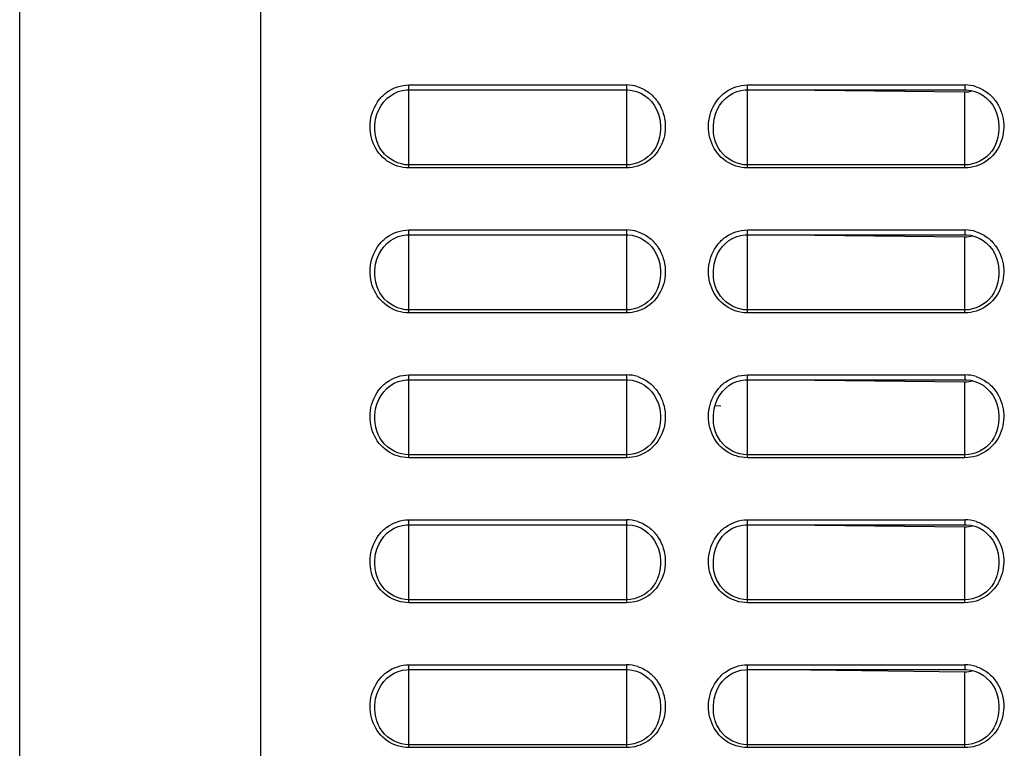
# Model space of a CAD drawing. Header units: millimetres. Extents: x 0 to 1400, y 0 to 1300.
# Tile 60 of 78: x 771 to 832, y 434 to 479. Entities that reach past the tile are written whole.
import ezdxf

# ---------------------------------------------------------------- set-up
doc = ezdxf.new("R2010")
doc.units = ezdxf.units.MM
doc.header["$LTSCALE"] = 84.740741
doc.layers.add('00_COMPONENTS', color=7, linetype='CONTINUOUS')

msp = doc.modelspace()

# ---------------------------------------------------------------- linework, layer by layer
at = {"layer": '00_COMPONENTS', "color": 7, "linetype": 'CONTINUOUS'}
for p, q in [((786.127, 361.363), (786.127, 731.355)), ((771.167, 362.147), (771.167, 729.079)), ((794.17, 474.596), (794.405, 474.737)), ((794.405, 474.737), (794.655, 474.845)), ((794.655, 474.845), (794.913, 474.917)), ((794.913, 474.917), (795.177, 474.954)), ((795.177, 474.954), (795.317, 474.959)), ((795.317, 474.959), (808.817, 474.959)), ((808.817, 474.959), (808.905, 474.957)), ((808.905, 474.957), (809.176, 474.926)), ((809.176, 474.926), (809.442, 474.858)), ((809.442, 474.858), (809.699, 474.753)), ((809.699, 474.753), (809.94, 474.612)), ((815.17, 474.596), (815.405, 474.737)), ((815.405, 474.737), (815.655, 474.845)), ((815.655, 474.845), (815.913, 474.917)), ((815.913, 474.917), (816.177, 474.954)), ((816.177, 474.954), (816.317, 474.959)), ((816.317, 474.959), (829.817, 474.959)), ((818.637, 474.959), (829.817, 474.828)), ((829.817, 474.959), (829.905, 474.957)), ((829.905, 474.957), (830.176, 474.926)), ((830.176, 474.926), (830.442, 474.858)), ((830.442, 474.858), (830.699, 474.753)), ((830.699, 474.753), (830.94, 474.612)), ((793.586, 473.984), (793.757, 474.217)), ((793.757, 474.217), (793.953, 474.422)), ((793.953, 474.422), (794.17, 474.596)), ((809.94, 474.612), (810.164, 474.438)), ((810.164, 474.438), (810.365, 474.232)), ((810.365, 474.232), (810.54, 473.998)), ((814.586, 473.984), (814.757, 474.217)), ((814.757, 474.217), (814.953, 474.422)), ((814.953, 474.422), (815.17, 474.596)), ((830.94, 474.612), (831.164, 474.438)), ((831.164, 474.438), (831.365, 474.232)), ((831.365, 474.232), (831.54, 473.998)), ((793.332, 473.443), (793.443, 473.725)), ((793.443, 473.725), (793.586, 473.984)), ((810.54, 473.998), (810.686, 473.736)), ((810.686, 473.736), (810.801, 473.452)), ((814.332, 473.443), (814.443, 473.725)), ((814.443, 473.725), (814.586, 473.984)), ((831.54, 473.998), (831.686, 473.736)), ((831.686, 473.736), (831.801, 473.452)), ((793.228, 472.976), (793.254, 473.144)), ((793.254, 473.144), (793.332, 473.443)), ((810.801, 473.452), (810.88, 473.148)), ((810.88, 473.148), (810.907, 472.977)), ((814.228, 472.976), (814.254, 473.144)), ((814.254, 473.144), (814.332, 473.443)), ((831.801, 473.452), (831.88, 473.148)), ((831.88, 473.148), (831.907, 472.977)), ((793.953, 465.422), (794.17, 465.596)), ((794.17, 465.596), (794.405, 465.737)), ((794.405, 465.737), (794.655, 465.845)), ((794.655, 465.845), (794.913, 465.917)), ((794.913, 465.917), (795.177, 465.954)), ((795.177, 465.954), (795.317, 465.959)), ((795.317, 465.959), (808.817, 465.959)), ((808.817, 465.959), (808.905, 465.957)), ((808.905, 465.957), (809.176, 465.926)), ((809.176, 465.926), (809.442, 465.858)), ((809.442, 465.858), (809.699, 465.753)), ((809.699, 465.753), (809.94, 465.612)), ((809.94, 465.612), (810.164, 465.438)), ((814.953, 465.422), (815.17, 465.596)), ((815.17, 465.596), (815.405, 465.737)), ((815.405, 465.737), (815.655, 465.845)), ((815.655, 465.845), (815.913, 465.917)), ((815.913, 465.917), (816.177, 465.954)), ((816.177, 465.954), (816.317, 465.959)), ((816.317, 465.959), (829.817, 465.959)), ((818.637, 465.959), (829.817, 465.828)), ((829.817, 465.959), (829.905, 465.957)), ((829.905, 465.957), (830.176, 465.926)), ((830.176, 465.926), (830.442, 465.858)), ((830.442, 465.858), (830.699, 465.753)), ((830.699, 465.753), (830.94, 465.612)), ((830.94, 465.612), (831.164, 465.438)), ((793.443, 464.725), (793.586, 464.984)), ((793.586, 464.984), (793.757, 465.217)), ((793.757, 465.217), (793.953, 465.422)), ((810.164, 465.438), (810.365, 465.232)), ((810.365, 465.232), (810.54, 464.998)), ((810.54, 464.998), (810.686, 464.736)), ((814.443, 464.725), (814.586, 464.984)), ((814.586, 464.984), (814.757, 465.217)), ((814.757, 465.217), (814.953, 465.422)), ((831.164, 465.438), (831.365, 465.232)), ((831.365, 465.232), (831.54, 464.998)), ((831.54, 464.998), (831.686, 464.736)), ((793.254, 464.144), (793.332, 464.443)), ((793.332, 464.443), (793.443, 464.725)), ((810.686, 464.736), (810.801, 464.452)), ((810.801, 464.452), (810.88, 464.148)), ((814.254, 464.144), (814.332, 464.443)), ((814.332, 464.443), (814.443, 464.725)), ((831.686, 464.736), (831.801, 464.452)), ((831.801, 464.452), (831.88, 464.148)), ((793.228, 463.976), (793.254, 464.144)), ((810.88, 464.148), (810.907, 463.977)), ((814.228, 463.976), (814.254, 464.144)), ((831.88, 464.148), (831.907, 463.977)), ((793.757, 456.217), (793.953, 456.422)), ((793.953, 456.422), (794.17, 456.596)), ((794.17, 456.596), (794.405, 456.737)), ((794.405, 456.737), (794.655, 456.845)), ((794.655, 456.845), (794.913, 456.917)), ((794.913, 456.917), (795.177, 456.954)), ((795.177, 456.954), (795.317, 456.959)), ((795.317, 456.959), (808.817, 456.959)), ((808.817, 456.959), (808.905, 456.957)), ((808.905, 456.957), (809.176, 456.926)), ((809.176, 456.926), (809.442, 456.858)), ((809.442, 456.858), (809.699, 456.753)), ((809.699, 456.753), (809.94, 456.612)), ((809.94, 456.612), (810.164, 456.438)), ((810.164, 456.438), (810.365, 456.232)), ((814.757, 456.217), (814.953, 456.422)), ((814.953, 456.422), (815.17, 456.596)), ((815.17, 456.596), (815.405, 456.737)), ((815.405, 456.737), (815.655, 456.845)), ((815.655, 456.845), (815.913, 456.917)), ((815.913, 456.917), (816.177, 456.954)), ((816.177, 456.954), (816.317, 456.959)), ((816.317, 456.959), (829.817, 456.959)), ((818.637, 456.959), (829.817, 456.828)), ((829.817, 456.959), (829.905, 456.957)), ((829.905, 456.957), (830.176, 456.926)), ((830.176, 456.926), (830.442, 456.858)), ((830.442, 456.858), (830.699, 456.753)), ((830.699, 456.753), (830.94, 456.612)), ((830.94, 456.612), (831.164, 456.438)), ((831.164, 456.438), (831.365, 456.232)), ((793.443, 455.725), (793.586, 455.984)), ((793.586, 455.984), (793.757, 456.217)), ((810.365, 456.232), (810.54, 455.998)), ((810.54, 455.998), (810.686, 455.736)), ((814.443, 455.725), (814.586, 455.984)), ((814.586, 455.984), (814.757, 456.217)), ((831.365, 456.232), (831.54, 455.998)), ((831.54, 455.998), (831.686, 455.736)), ((793.254, 455.144), (793.332, 455.443)), ((793.332, 455.443), (793.443, 455.725)), ((810.686, 455.736), (810.801, 455.452)), ((810.801, 455.452), (810.88, 455.148)), ((810.88, 455.148), (810.907, 454.977)), ((814.254, 455.144), (814.332, 455.443)), ((814.332, 455.443), (814.443, 455.725)), ((831.686, 455.736), (831.801, 455.452)), ((831.801, 455.452), (831.88, 455.148)), ((831.88, 455.148), (831.907, 454.977)), ((793.228, 454.976), (793.254, 455.144)), ((814.228, 454.976), (814.254, 455.144)), ((794.405, 447.737), (794.655, 447.845)), ((794.655, 447.845), (794.913, 447.917)), ((794.913, 447.917), (795.177, 447.954)), ((795.177, 447.954), (795.317, 447.959)), ((795.317, 447.959), (808.817, 447.959)), ((808.817, 447.959), (808.905, 447.957)), ((808.905, 447.957), (809.176, 447.926)), ((809.176, 447.926), (809.442, 447.858)), ((809.442, 447.858), (809.699, 447.753)), ((815.405, 447.737), (815.655, 447.845)), ((815.655, 447.845), (815.913, 447.917)), ((815.913, 447.917), (816.177, 447.954)), ((816.177, 447.954), (816.317, 447.959)), ((816.317, 447.959), (829.817, 447.959)), ((818.637, 447.959), (829.817, 447.828)), ((829.817, 447.959), (829.905, 447.957)), ((829.905, 447.957), (830.176, 447.926)), ((830.176, 447.926), (830.442, 447.858)), ((830.442, 447.858), (830.699, 447.753)), ((793.586, 446.984), (793.757, 447.217)), ((793.757, 447.217), (793.953, 447.422)), ((793.953, 447.422), (794.17, 447.596)), ((794.17, 447.596), (794.405, 447.737)), ((809.699, 447.753), (809.94, 447.612)), ((809.94, 447.612), (810.164, 447.438)), ((810.164, 447.438), (810.365, 447.232)), ((810.365, 447.232), (810.54, 446.998)), ((814.586, 446.984), (814.757, 447.217)), ((814.757, 447.217), (814.953, 447.422)), ((814.953, 447.422), (815.17, 447.596)), ((815.17, 447.596), (815.405, 447.737)), ((830.699, 447.753), (830.94, 447.612)), ((830.94, 447.612), (831.164, 447.438)), ((831.164, 447.438), (831.365, 447.232)), ((831.365, 447.232), (831.54, 446.998)), ((793.332, 446.443), (793.443, 446.725)), ((793.443, 446.725), (793.586, 446.984)), ((810.54, 446.998), (810.686, 446.736)), ((810.686, 446.736), (810.801, 446.452)), ((814.332, 446.443), (814.443, 446.725)), ((814.443, 446.725), (814.586, 446.984)), ((831.54, 446.998), (831.686, 446.736)), ((831.686, 446.736), (831.801, 446.452)), ((793.228, 445.976), (793.254, 446.144)), ((793.254, 446.144), (793.332, 446.443)), ((810.801, 446.452), (810.88, 446.148)), ((810.88, 446.148), (810.907, 445.977)), ((814.228, 445.976), (814.254, 446.144)), ((814.254, 446.144), (814.332, 446.443)), ((831.801, 446.452), (831.88, 446.148)), ((831.88, 446.148), (831.907, 445.977)), ((794.17, 438.596), (794.405, 438.737)), ((794.405, 438.737), (794.655, 438.845)), ((794.655, 438.845), (794.913, 438.917)), ((794.913, 438.917), (795.177, 438.954)), ((795.177, 438.954), (795.317, 438.959)), ((795.317, 438.959), (808.817, 438.959)), ((808.817, 438.959), (808.905, 438.957)), ((808.905, 438.957), (809.176, 438.926)), ((809.176, 438.926), (809.442, 438.858)), ((809.442, 438.858), (809.699, 438.753)), ((809.699, 438.753), (809.94, 438.612)), ((815.17, 438.596), (815.405, 438.737)), ((815.405, 438.737), (815.655, 438.845)), ((815.655, 438.845), (815.913, 438.917)), ((815.913, 438.917), (816.177, 438.954)), ((816.177, 438.954), (816.317, 438.959)), ((816.317, 438.959), (829.817, 438.959)), ((818.637, 438.959), (829.817, 438.828)), ((829.817, 438.959), (829.905, 438.957)), ((829.905, 438.957), (830.176, 438.926)), ((830.176, 438.926), (830.442, 438.858)), ((830.442, 438.858), (830.699, 438.753)), ((830.699, 438.753), (830.94, 438.612)), ((793.586, 437.984), (793.757, 438.217)), ((793.757, 438.217), (793.953, 438.422)), ((793.953, 438.422), (794.17, 438.596)), ((809.94, 438.612), (810.164, 438.438)), ((810.164, 438.438), (810.365, 438.232)), ((810.365, 438.232), (810.54, 437.998)), ((814.586, 437.984), (814.757, 438.217)), ((814.757, 438.217), (814.953, 438.422)), ((814.953, 438.422), (815.17, 438.596)), ((830.94, 438.612), (831.164, 438.438)), ((831.164, 438.438), (831.365, 438.232)), ((831.365, 438.232), (831.54, 437.998)), ((793.254, 437.144), (793.332, 437.443)), ((793.332, 437.443), (793.443, 437.725)), ((793.443, 437.725), (793.586, 437.984)), ((810.54, 437.998), (810.686, 437.736)), ((810.686, 437.736), (810.801, 437.452)), ((810.801, 437.452), (810.88, 437.148)), ((814.254, 437.144), (814.332, 437.443)), ((814.332, 437.443), (814.443, 437.725)), ((814.443, 437.725), (814.586, 437.984)), ((831.54, 437.998), (831.686, 437.736)), ((831.686, 437.736), (831.801, 437.452)), ((831.801, 437.452), (831.88, 437.148)), ((793.228, 436.976), (793.254, 437.144)), ((810.88, 437.148), (810.907, 436.977)), ((814.228, 436.976), (814.254, 437.144)), ((831.88, 437.148), (831.907, 436.977))]:
    msp.add_line(p, q, dxfattribs=at)
at = {"layer": '00_COMPONENTS', "color": 9, "linetype": 'CONTINUOUS'}
for p, q in [((795.317, 475.259), (808.817, 475.259)), ((795.317, 470.113), (795.317, 475.259)), ((808.817, 475.259), (808.817, 470.113)), ((816.317, 475.259), (829.817, 475.259)), ((816.317, 470.113), (816.317, 475.259)), ((829.817, 475.259), (829.817, 474.959)), ((829.817, 470.113), (829.817, 474.828)), ((793.228, 472.976), (793.229, 472.985)), ((810.906, 472.985), (810.907, 472.977)), ((814.228, 472.976), (814.229, 472.985)), ((831.906, 472.985), (831.907, 472.977)), ((808.817, 470.293), (795.317, 470.293)), ((808.817, 470.113), (795.317, 470.113)), ((829.817, 470.293), (816.317, 470.293)), ((829.817, 470.113), (816.317, 470.113)), ((795.317, 466.259), (808.817, 466.259)), ((795.317, 461.113), (795.317, 466.259)), ((808.817, 466.259), (808.817, 461.113)), ((816.317, 466.259), (829.817, 466.259)), ((816.317, 461.113), (816.317, 466.259)), ((829.817, 466.259), (829.817, 465.959)), ((829.817, 461.113), (829.817, 465.828)), ((793.228, 463.976), (793.229, 463.985)), ((810.906, 463.985), (810.907, 463.977)), ((814.228, 463.976), (814.229, 463.985)), ((831.906, 463.985), (831.907, 463.977)), ((808.817, 461.293), (795.317, 461.293)), ((829.817, 461.293), (816.317, 461.293)), ((808.817, 461.113), (795.317, 461.113)), ((829.817, 461.113), (816.317, 461.113)), ((795.317, 457.259), (808.817, 457.259)), ((795.317, 452.113), (795.317, 457.259)), ((808.817, 457.259), (808.817, 452.113)), ((816.317, 457.259), (829.817, 457.259)), ((816.317, 452.113), (816.317, 457.259)), ((829.817, 457.259), (829.817, 456.959)), ((829.817, 452.113), (829.817, 456.828)), ((814.667, 455.323), (814.304, 455.335)), ((793.228, 454.976), (793.229, 454.985)), ((810.906, 454.985), (810.907, 454.977)), ((814.228, 454.976), (814.229, 454.985)), ((831.906, 454.985), (831.907, 454.977)), ((808.817, 452.293), (795.317, 452.293)), ((808.817, 452.113), (795.317, 452.113)), ((829.817, 452.293), (816.317, 452.293)), ((829.817, 452.113), (816.317, 452.113)), ((795.317, 448.259), (808.817, 448.259)), ((795.317, 443.113), (795.317, 448.259)), ((808.817, 448.259), (808.817, 443.113)), ((816.317, 448.259), (829.817, 448.259)), ((816.317, 443.113), (816.317, 448.259)), ((829.817, 448.259), (829.817, 447.959)), ((829.817, 443.113), (829.817, 447.828)), ((793.228, 445.976), (793.229, 445.985)), ((810.906, 445.985), (810.907, 445.977)), ((814.228, 445.976), (814.229, 445.985)), ((831.906, 445.985), (831.907, 445.977)), ((808.817, 443.293), (795.317, 443.293)), ((808.817, 443.113), (795.317, 443.113)), ((829.817, 443.293), (816.317, 443.293)), ((829.817, 443.113), (816.317, 443.113)), ((795.317, 439.259), (808.817, 439.259)), ((795.317, 434.113), (795.317, 439.259)), ((808.817, 439.259), (808.817, 434.113)), ((816.317, 439.259), (829.817, 439.259)), ((816.317, 434.113), (816.317, 439.259)), ((829.817, 439.259), (829.817, 438.959)), ((829.817, 434.113), (829.817, 438.828)), ((793.228, 436.976), (793.229, 436.985)), ((810.906, 436.985), (810.907, 436.977)), ((814.228, 436.976), (814.229, 436.985)), ((831.906, 436.985), (831.907, 436.977)), ((808.817, 434.293), (795.317, 434.293)), ((808.817, 434.113), (795.317, 434.113)), ((829.817, 434.293), (816.317, 434.293)), ((829.817, 434.113), (816.317, 434.113))]:
    msp.add_line(p, q, dxfattribs=at)
for centre in [(808.815, 472.958), (829.815, 472.958), (808.815, 463.958), (829.815, 463.958), (808.815, 454.958), (829.815, 454.958), (808.815, 445.958), (829.815, 445.958), (808.815, 436.958), (829.815, 436.958)]:
    msp.add_arc(centre, 2.301, 72.36057, 89.93407, dxfattribs=at)
for points in [[(793.479, 474.35), (793.615, 474.523), (793.776, 474.68), (793.955, 474.81)], [(793.955, 474.81), (794.341, 475.093), (794.839, 475.259), (795.317, 475.259)], [(809.512, 475.151), (809.758, 475.072), (809.993, 474.951), (810.199, 474.796)], [(810.199, 474.796), (810.396, 474.65), (810.572, 474.47), (810.716, 474.271)], [(814.479, 474.35), (814.615, 474.523), (814.776, 474.68), (814.955, 474.81)], [(814.955, 474.81), (815.341, 475.093), (815.839, 475.259), (816.317, 475.259)], [(830.512, 475.151), (830.758, 475.072), (830.993, 474.951), (831.199, 474.796)], [(831.199, 474.796), (831.396, 474.65), (831.572, 474.47), (831.716, 474.271)], [(793.955, 465.81), (794.341, 466.093), (794.839, 466.259), (795.317, 466.259)], [(809.512, 466.151), (809.758, 466.072), (809.993, 465.951), (810.199, 465.796)], [(814.955, 465.81), (815.341, 466.093), (815.839, 466.259), (816.317, 466.259)], [(830.512, 466.151), (830.758, 466.072), (830.993, 465.951), (831.199, 465.796)], [(793.479, 465.35), (793.615, 465.523), (793.776, 465.68), (793.955, 465.81)], [(810.199, 465.796), (810.396, 465.65), (810.572, 465.47), (810.716, 465.271)], [(814.479, 465.35), (814.615, 465.523), (814.776, 465.68), (814.955, 465.81)], [(831.199, 465.796), (831.396, 465.65), (831.572, 465.47), (831.716, 465.271)], [(793.955, 456.81), (794.341, 457.093), (794.839, 457.259), (795.317, 457.259)], [(809.512, 457.151), (809.758, 457.072), (809.993, 456.951), (810.199, 456.796)], [(814.955, 456.81), (815.341, 457.093), (815.839, 457.259), (816.317, 457.259)], [(830.512, 457.151), (830.758, 457.072), (830.993, 456.951), (831.199, 456.796)], [(793.479, 456.35), (793.615, 456.523), (793.776, 456.68), (793.955, 456.81)], [(810.199, 456.796), (810.396, 456.65), (810.572, 456.47), (810.716, 456.271)], [(814.479, 456.35), (814.615, 456.523), (814.776, 456.68), (814.955, 456.81)], [(831.199, 456.796), (831.396, 456.65), (831.572, 456.47), (831.716, 456.271)], [(793.955, 447.81), (794.341, 448.093), (794.839, 448.259), (795.317, 448.259)], [(809.512, 448.151), (809.758, 448.072), (809.993, 447.951), (810.199, 447.796)], [(814.955, 447.81), (815.341, 448.093), (815.839, 448.259), (816.317, 448.259)], [(830.512, 448.151), (830.758, 448.072), (830.993, 447.951), (831.199, 447.796)], [(793.479, 447.35), (793.615, 447.523), (793.776, 447.68), (793.955, 447.81)], [(810.199, 447.796), (810.396, 447.65), (810.572, 447.47), (810.716, 447.271)], [(814.479, 447.35), (814.615, 447.523), (814.776, 447.68), (814.955, 447.81)], [(831.199, 447.796), (831.396, 447.65), (831.572, 447.47), (831.716, 447.271)], [(793.479, 438.35), (793.615, 438.523), (793.776, 438.68), (793.955, 438.81)], [(793.955, 438.81), (794.341, 439.093), (794.839, 439.259), (795.317, 439.259)], [(809.512, 439.151), (809.758, 439.072), (809.993, 438.951), (810.199, 438.796)], [(810.199, 438.796), (810.396, 438.65), (810.572, 438.47), (810.716, 438.271)], [(814.479, 438.35), (814.615, 438.523), (814.776, 438.68), (814.955, 438.81)], [(814.955, 438.81), (815.341, 439.093), (815.839, 439.259), (816.317, 439.259)], [(830.512, 439.151), (830.758, 439.072), (830.993, 438.951), (831.199, 438.796)], [(831.199, 438.796), (831.396, 438.65), (831.572, 438.47), (831.716, 438.271)]]:
    msp.add_open_spline(points, degree=3, dxfattribs=at)
at = {"layer": '00_COMPONENTS', "color": 7, "linetype": 'CONTINUOUS'}
for points in [[(829.817, 474.828), (829.982, 474.826), (830.148, 474.85), (830.306, 474.897)], [(829.817, 465.828), (829.982, 465.826), (830.148, 465.85), (830.306, 465.897)], [(829.817, 456.828), (829.982, 456.826), (830.148, 456.85), (830.306, 456.897)], [(829.817, 447.828), (829.982, 447.826), (830.148, 447.85), (830.306, 447.897)], [(829.817, 438.828), (829.982, 438.826), (830.148, 438.85), (830.306, 438.897)]]:
    msp.add_open_spline(points, degree=3, dxfattribs=at)
at = {"layer": '00_COMPONENTS', "color": 9, "linetype": 'CONTINUOUS'}
for points, knots in [([(795.317, 470.113), (794.849, 470.113), (793.886, 470.418), (792.982, 471.6), (792.813, 473.061), (793.187, 473.98), (793.479, 474.35)], [0, 0, 0, 0, 0.24933, 0.499164, 0.749656, 1, 1, 1, 1]), ([(810.716, 474.271), (810.988, 473.897), (811.327, 472.984), (811.13, 471.553), (810.225, 470.407), (809.279, 470.113), (808.817, 470.113)], [0, 0, 0, 0, 0.250332, 0.500752, 0.750558, 1, 1, 1, 1]), ([(816.317, 470.113), (815.849, 470.113), (814.886, 470.418), (813.982, 471.6), (813.813, 473.061), (814.187, 473.98), (814.479, 474.35)], [0, 0, 0, 0, 0.24933, 0.499164, 0.749656, 1, 1, 1, 1]), ([(831.716, 474.271), (831.988, 473.897), (832.327, 472.984), (832.13, 471.553), (831.225, 470.407), (830.279, 470.113), (829.817, 470.113)], [0, 0, 0, 0, 0.250332, 0.500752, 0.750558, 1, 1, 1, 1]), ([(795.317, 470.293), (794.695, 470.293), (793.38, 470.97), (793.151, 472.354), (793.228, 472.976)], [0, 0, 0, 0, 0.498012, 1, 1, 1, 1]), ([(810.907, 472.977), (810.984, 472.355), (810.756, 470.971), (809.44, 470.293), (808.817, 470.293)], [0, 0, 0, 0, 0.501881, 1, 1, 1, 1]), ([(816.317, 470.293), (815.695, 470.293), (814.38, 470.97), (814.151, 472.354), (814.228, 472.976)], [0, 0, 0, 0, 0.498012, 1, 1, 1, 1]), ([(831.907, 472.977), (831.984, 472.355), (831.756, 470.971), (830.44, 470.293), (829.817, 470.293)], [0, 0, 0, 0, 0.501881, 1, 1, 1, 1]), ([(795.317, 461.113), (794.849, 461.113), (793.886, 461.418), (792.982, 462.6), (792.813, 464.061), (793.187, 464.98), (793.479, 465.35)], [0, 0, 0, 0, 0.24933, 0.499164, 0.749656, 1, 1, 1, 1]), ([(810.716, 465.271), (810.988, 464.897), (811.327, 463.984), (811.13, 462.553), (810.225, 461.407), (809.279, 461.113), (808.817, 461.113)], [0, 0, 0, 0, 0.250332, 0.500752, 0.750558, 1, 1, 1, 1]), ([(816.317, 461.113), (815.849, 461.113), (814.886, 461.418), (813.982, 462.6), (813.813, 464.061), (814.187, 464.98), (814.479, 465.35)], [0, 0, 0, 0, 0.24933, 0.499164, 0.749656, 1, 1, 1, 1]), ([(831.716, 465.271), (831.988, 464.897), (832.327, 463.984), (832.13, 462.553), (831.225, 461.407), (830.279, 461.113), (829.817, 461.113)], [0, 0, 0, 0, 0.250332, 0.500752, 0.750558, 1, 1, 1, 1]), ([(795.317, 461.293), (794.695, 461.293), (793.38, 461.97), (793.151, 463.354), (793.228, 463.976)], [0, 0, 0, 0, 0.498012, 1, 1, 1, 1]), ([(810.907, 463.977), (810.984, 463.355), (810.756, 461.971), (809.44, 461.293), (808.817, 461.293)], [0, 0, 0, 0, 0.501881, 1, 1, 1, 1]), ([(816.317, 461.293), (815.695, 461.293), (814.38, 461.97), (814.151, 463.354), (814.228, 463.976)], [0, 0, 0, 0, 0.498012, 1, 1, 1, 1]), ([(831.907, 463.977), (831.984, 463.355), (831.756, 461.971), (830.44, 461.293), (829.817, 461.293)], [0, 0, 0, 0, 0.501881, 1, 1, 1, 1]), ([(795.317, 452.113), (794.849, 452.113), (793.886, 452.418), (792.982, 453.6), (792.813, 455.061), (793.187, 455.98), (793.479, 456.35)], [0, 0, 0, 0, 0.24933, 0.499164, 0.749656, 1, 1, 1, 1]), ([(810.716, 456.271), (810.988, 455.897), (811.327, 454.984), (811.13, 453.553), (810.225, 452.407), (809.279, 452.113), (808.817, 452.113)], [0, 0, 0, 0, 0.250332, 0.500752, 0.750558, 1, 1, 1, 1]), ([(816.317, 452.113), (815.849, 452.113), (814.886, 452.418), (813.982, 453.6), (813.813, 455.061), (814.187, 455.98), (814.479, 456.35)], [0, 0, 0, 0, 0.24933, 0.499164, 0.749656, 1, 1, 1, 1]), ([(831.716, 456.271), (831.988, 455.897), (832.327, 454.984), (832.13, 453.553), (831.225, 452.407), (830.279, 452.113), (829.817, 452.113)], [0, 0, 0, 0, 0.250332, 0.500752, 0.750558, 1, 1, 1, 1]), ([(795.317, 452.293), (794.695, 452.293), (793.38, 452.97), (793.151, 454.354), (793.228, 454.976)], [0, 0, 0, 0, 0.498012, 1, 1, 1, 1]), ([(810.907, 454.977), (810.984, 454.355), (810.756, 452.971), (809.44, 452.293), (808.817, 452.293)], [0, 0, 0, 0, 0.501881, 1, 1, 1, 1]), ([(816.317, 452.293), (815.695, 452.293), (814.38, 452.97), (814.151, 454.354), (814.228, 454.976)], [0, 0, 0, 0, 0.498012, 1, 1, 1, 1]), ([(831.907, 454.977), (831.984, 454.355), (831.756, 452.971), (830.44, 452.293), (829.817, 452.293)], [0, 0, 0, 0, 0.501881, 1, 1, 1, 1]), ([(795.317, 443.113), (794.849, 443.113), (793.886, 443.418), (792.982, 444.6), (792.813, 446.061), (793.187, 446.98), (793.479, 447.35)], [0, 0, 0, 0, 0.24933, 0.499164, 0.749656, 1, 1, 1, 1]), ([(810.716, 447.271), (810.988, 446.897), (811.327, 445.984), (811.13, 444.553), (810.225, 443.407), (809.279, 443.113), (808.817, 443.113)], [0, 0, 0, 0, 0.250332, 0.500752, 0.750558, 1, 1, 1, 1]), ([(816.317, 443.113), (815.849, 443.113), (814.886, 443.418), (813.982, 444.6), (813.813, 446.061), (814.187, 446.98), (814.479, 447.35)], [0, 0, 0, 0, 0.24933, 0.499164, 0.749656, 1, 1, 1, 1]), ([(831.716, 447.271), (831.988, 446.897), (832.327, 445.984), (832.13, 444.553), (831.225, 443.407), (830.279, 443.113), (829.817, 443.113)], [0, 0, 0, 0, 0.250332, 0.500752, 0.750558, 1, 1, 1, 1]), ([(795.317, 443.293), (794.695, 443.293), (793.38, 443.97), (793.151, 445.354), (793.228, 445.976)], [0, 0, 0, 0, 0.498012, 1, 1, 1, 1]), ([(810.907, 445.977), (810.984, 445.355), (810.756, 443.971), (809.44, 443.293), (808.817, 443.293)], [0, 0, 0, 0, 0.501881, 1, 1, 1, 1]), ([(816.317, 443.293), (815.695, 443.293), (814.38, 443.97), (814.151, 445.354), (814.228, 445.976)], [0, 0, 0, 0, 0.498012, 1, 1, 1, 1]), ([(831.907, 445.977), (831.984, 445.355), (831.756, 443.971), (830.44, 443.293), (829.817, 443.293)], [0, 0, 0, 0, 0.501881, 1, 1, 1, 1]), ([(795.317, 434.113), (794.849, 434.113), (793.886, 434.418), (792.982, 435.6), (792.813, 437.061), (793.187, 437.98), (793.479, 438.35)], [0, 0, 0, 0, 0.24933, 0.499164, 0.749656, 1, 1, 1, 1]), ([(810.716, 438.271), (810.988, 437.897), (811.327, 436.984), (811.13, 435.553), (810.225, 434.407), (809.279, 434.113), (808.817, 434.113)], [0, 0, 0, 0, 0.250332, 0.500752, 0.750558, 1, 1, 1, 1]), ([(816.317, 434.113), (815.849, 434.113), (814.886, 434.418), (813.982, 435.6), (813.813, 437.061), (814.187, 437.98), (814.479, 438.35)], [0, 0, 0, 0, 0.24933, 0.499164, 0.749656, 1, 1, 1, 1]), ([(831.716, 438.271), (831.988, 437.897), (832.327, 436.984), (832.13, 435.553), (831.225, 434.407), (830.279, 434.113), (829.817, 434.113)], [0, 0, 0, 0, 0.250332, 0.500752, 0.750558, 1, 1, 1, 1]), ([(795.317, 434.293), (794.695, 434.293), (793.38, 434.97), (793.151, 436.354), (793.228, 436.976)], [0, 0, 0, 0, 0.498012, 1, 1, 1, 1]), ([(810.907, 436.977), (810.984, 436.355), (810.756, 434.971), (809.44, 434.293), (808.817, 434.293)], [0, 0, 0, 0, 0.501881, 1, 1, 1, 1]), ([(816.317, 434.293), (815.695, 434.293), (814.38, 434.97), (814.151, 436.354), (814.228, 436.976)], [0, 0, 0, 0, 0.498012, 1, 1, 1, 1]), ([(831.907, 436.977), (831.984, 436.355), (831.756, 434.971), (830.44, 434.293), (829.817, 434.293)], [0, 0, 0, 0, 0.501881, 1, 1, 1, 1])]:
    msp.add_open_spline(points, degree=3, knots=knots, dxfattribs=at)

doc.saveas('drawing.dxf')
